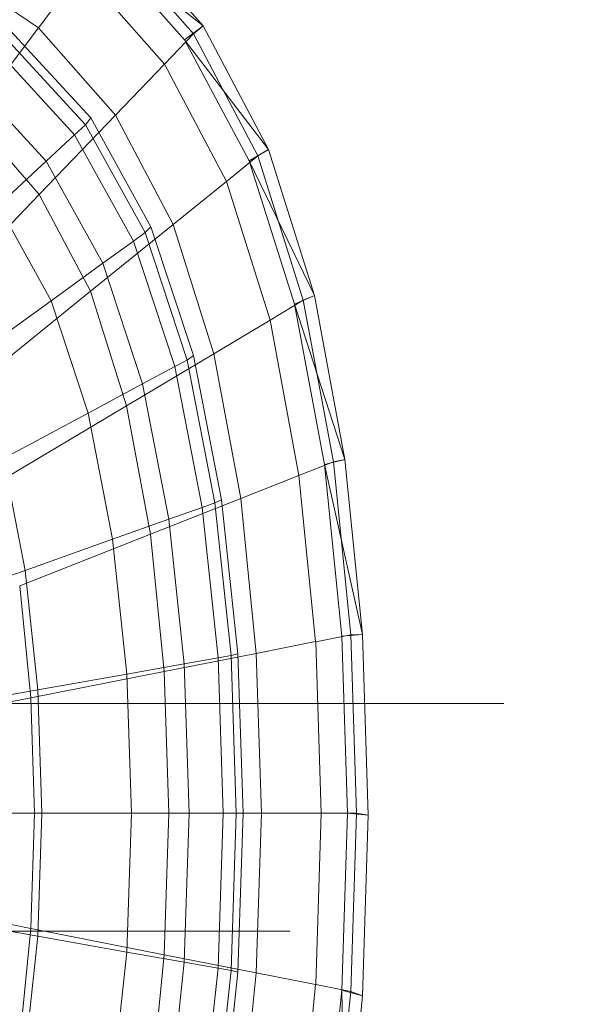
# Model space of a CAD drawing. Header units: metres. Extents: x 391.1 to 430.4, y 12.7 to 29.8.
# Tile 47 of 208: x 401.696 to 401.796, y 26.584 to 26.758. Entities that reach past the tile are written whole.
import ezdxf

# ---------------------------------------------------------------- set-up
doc = ezdxf.new("R2010")
doc.units = ezdxf.units.M
doc.linetypes.add('Hidden 1', pattern=[0.003969, 0.002381, -0.001587])
doc.layers.add('02_MOBILIARIO', color=7, linetype='Continuous', lineweight=18)
doc.layers.add('A-DETL-____-MBND', color=7, linetype='Continuous', lineweight=18)

# ---------------------------------------------------------------- blocks, each defined once
blk = doc.blocks.new('Family - Rentamans PB-155389-02_SAN_P0')
at = {"layer": 'A-DETL-____-MBND', "color": 253, "true_color": 0xaaaaaa}
for p, q in [((0.23596, 0.32112), (0.22069, 0.33849)), ((0.23426, 0.31971), (0.21918, 0.33686)), ((0.2327, 0.31866), (0.21762, 0.33569)), ((0.23596, 0.32112), (0.21762, 0.33569)), ((0.20704, 0.32079), (0.1903, 0.33203)), ((0.20704, 0.32079), (0.21467, 0.33089)), ((0.22917, 0.3144), (0.21467, 0.33089)), ((0.19519, 0.30512), (0.20704, 0.32079)), ((0.20212, 0.32026), (0.21621, 0.30495)), ((0.22054, 0.30543), (0.20704, 0.32079)), ((0.2327, 0.31866), (0.23596, 0.32112)), ((0.23426, 0.31971), (0.23596, 0.32112)), ((0.24746, 0.29938), (0.23596, 0.32112)), ((0.20135, 0.31889), (0.2153, 0.30374)), ((0.22917, 0.3144), (0.23426, 0.31971)), ((0.24405, 0.29737), (0.2327, 0.31866)), ((0.24746, 0.29938), (0.2327, 0.31866)), ((0.24562, 0.29825), (0.23426, 0.31971)), ((0.19963, 0.31689), (0.21338, 0.30196)), ((0.22054, 0.30543), (0.22917, 0.3144)), ((0.24008, 0.29377), (0.22917, 0.3144)), ((0.19518, 0.3117), (0.20839, 0.29735)), ((0.20717, 0.2915), (0.19519, 0.30512)), ((0.20717, 0.2915), (0.22054, 0.30542)), ((0.2153, 0.30374), (0.21621, 0.30495)), ((0.21621, 0.30495), (0.22681, 0.2858)), ((0.23071, 0.2862), (0.22054, 0.30543)), ((0.21338, 0.30196), (0.2153, 0.30374)), ((0.2153, 0.30374), (0.2258, 0.28478)), ((0.20839, 0.29735), (0.21338, 0.30196)), ((0.21338, 0.30196), (0.22372, 0.28328)), ((0.24405, 0.29737), (0.24746, 0.29938)), ((0.24562, 0.29825), (0.24746, 0.29938)), ((0.25554, 0.27371), (0.24746, 0.29938)), ((0.24008, 0.29377), (0.24562, 0.29825)), ((0.25359, 0.2729), (0.24562, 0.29825)), ((0.19996, 0.28953), (0.20839, 0.29735)), ((0.20839, 0.29735), (0.21834, 0.27939)), ((0.25202, 0.27221), (0.24405, 0.29737)), ((0.25554, 0.27371), (0.24405, 0.29737)), ((0.23071, 0.2862), (0.24008, 0.29377)), ((0.24775, 0.26941), (0.24008, 0.29377)), ((0.18781, 0.27134), (0.20717, 0.2915)), ((0.21618, 0.27446), (0.20717, 0.2915)), ((0.19996, 0.28953), (0.20923, 0.2728)), ((0.21618, 0.27446), (0.23071, 0.2862)), ((0.2258, 0.28478), (0.22681, 0.2858)), ((0.22681, 0.2858), (0.23426, 0.26319)), ((0.23785, 0.2635), (0.23071, 0.2862)), ((0.22372, 0.28328), (0.2258, 0.28478)), ((0.2258, 0.28478), (0.23317, 0.26239)), ((0.21834, 0.27939), (0.22372, 0.28328)), ((0.22372, 0.28328), (0.23099, 0.26122)), ((0.20923, 0.2728), (0.21834, 0.27939)), ((0.21834, 0.27939), (0.22533, 0.25818)), ((0.19515, 0.25746), (0.21618, 0.27446)), ((0.22251, 0.25433), (0.21618, 0.27446)), ((0.25202, 0.27221), (0.25554, 0.27371)), ((0.25359, 0.2729), (0.25554, 0.27371)), ((0.26089, 0.24493), (0.25554, 0.27371)), ((0.19509, 0.26258), (0.20923, 0.2728)), ((0.20923, 0.2728), (0.21574, 0.25304)), ((0.24775, 0.26941), (0.25359, 0.2729)), ((0.2573, 0.24402), (0.25202, 0.27221)), ((0.26089, 0.24493), (0.25202, 0.27221)), ((0.25887, 0.24449), (0.25359, 0.2729)), ((0.23785, 0.2635), (0.24775, 0.26941)), ((0.25282, 0.2421), (0.24775, 0.26941)), ((0.22251, 0.25433), (0.23785, 0.2635)), ((0.23317, 0.26239), (0.23426, 0.26319)), ((0.23426, 0.26319), (0.23919, 0.23784)), ((0.24258, 0.23805), (0.23785, 0.2635)), ((0.23099, 0.26122), (0.23317, 0.26239)), ((0.23317, 0.26239), (0.23806, 0.23729)), ((0.22533, 0.25818), (0.23099, 0.26122)), ((0.23099, 0.26122), (0.2358, 0.23649)), ((0.21574, 0.25304), (0.22533, 0.25818)), ((0.22533, 0.25818), (0.22995, 0.23441)), ((0.20031, 0.24107), (0.22251, 0.25433)), ((0.20086, 0.24506), (0.21574, 0.25304)), ((0.21574, 0.25304), (0.22004, 0.23089)), ((0.2267, 0.23178), (0.22251, 0.25433)), ((0.20086, 0.24506), (0.20468, 0.22542)), ((0.25282, 0.2421), (0.25887, 0.24449)), ((0.2573, 0.24402), (0.26089, 0.24493)), ((0.26035, 0.21386), (0.2573, 0.24402)), ((0.26398, 0.21415), (0.2573, 0.24402)), ((0.25887, 0.24449), (0.26089, 0.24493)), ((0.26192, 0.2141), (0.25887, 0.24449)), ((0.26398, 0.21415), (0.26089, 0.24493)), ((0.24258, 0.23805), (0.25282, 0.2421)), ((0.25575, 0.21289), (0.25282, 0.2421)), ((0.2267, 0.23178), (0.24258, 0.23805)), ((0.2358, 0.23649), (0.23806, 0.2373)), ((0.23806, 0.23729), (0.23919, 0.23784)), ((0.23806, 0.23729), (0.24088, 0.21045)), ((0.23919, 0.23784), (0.24205, 0.21072)), ((0.24532, 0.21083), (0.24258, 0.23805)), ((0.22995, 0.23441), (0.2358, 0.23649)), ((0.2358, 0.23649), (0.23859, 0.21004)), ((0.22004, 0.23089), (0.22995, 0.23441)), ((0.22995, 0.23441), (0.23263, 0.20898)), ((0.20373, 0.22269), (0.2267, 0.23177)), ((0.20468, 0.22542), (0.22004, 0.23089)), ((0.22004, 0.23089), (0.22254, 0.20719)), ((0.22913, 0.20764), (0.2267, 0.23178)), ((0.18245, 0.21752), (0.20468, 0.22542)), ((0.20468, 0.22542), (0.20689, 0.20442)), ((0.20373, 0.22269), (0.2057, 0.20303)), ((0.24532, 0.21083), (0.25575, 0.21289)), ((0.25576, 0.21288), (0.26192, 0.2141)), ((0.25672, 0.18276), (0.25576, 0.21288)), ((0.26398, 0.21415), (0.26035, 0.21386)), ((0.26136, 0.18276), (0.26035, 0.21386)), ((0.26192, 0.2141), (0.26398, 0.21415)), ((0.26293, 0.18276), (0.26192, 0.2141)), ((0.265, 0.1824), (0.26398, 0.21415)), ((0.22913, 0.20764), (0.24532, 0.21083)), ((0.23263, 0.20898), (0.23859, 0.21004)), ((0.23859, 0.21004), (0.24088, 0.21045)), ((0.23859, 0.21004), (0.2395, 0.18276)), ((0.24088, 0.21045), (0.24205, 0.21072)), ((0.24088, 0.21045), (0.24181, 0.18276)), ((0.24205, 0.21072), (0.24299, 0.18276)), ((0.24622, 0.18276), (0.24532, 0.21083)), ((0.22254, 0.20719), (0.23263, 0.20898)), ((0.23263, 0.20898), (0.23351, 0.18276)), ((0.2057, 0.20303), (0.22913, 0.20764)), ((0.20689, 0.20442), (0.22254, 0.20719)), ((0.22254, 0.20719), (0.22336, 0.18276)), ((0.22993, 0.18276), (0.22913, 0.20764)), ((0.18425, 0.2004), (0.20689, 0.20442)), ((0.20689, 0.20442), (0.20762, 0.18276)), ((0.2057, 0.20303), (0.17468, 0.19693)), ((0.2057, 0.20303), (0.20635, 0.18276)), ((0.20635, 0.18276), (0.17514, 0.18276)), ((0.20762, 0.18276), (0.18485, 0.18276)), ((0.20635, 0.18276), (0.2057, 0.16248)), ((0.20635, 0.18276), (0.22993, 0.18276)), ((0.20762, 0.18276), (0.20689, 0.1611)), ((0.20762, 0.18276), (0.22336, 0.18276)), ((0.22336, 0.18276), (0.22254, 0.15832)), ((0.22336, 0.18276), (0.23351, 0.18276)), ((0.22913, 0.15787), (0.22993, 0.18276)), ((0.22993, 0.18276), (0.24622, 0.18276)), ((0.23351, 0.18276), (0.23262, 0.15653)), ((0.23351, 0.18276), (0.2395, 0.18276)), ((0.2395, 0.18276), (0.23859, 0.15548)), ((0.2395, 0.18276), (0.24181, 0.18276)), ((0.24181, 0.18276), (0.24088, 0.15507)), ((0.24181, 0.18276), (0.24299, 0.18276)), ((0.24299, 0.18276), (0.24205, 0.15479)), ((0.24532, 0.15469), (0.24622, 0.18276)), ((0.24622, 0.18276), (0.25672, 0.18276)), ((0.25576, 0.15263), (0.25672, 0.18276)), ((0.25672, 0.18276), (0.26293, 0.18276)), ((0.26035, 0.15166), (0.26136, 0.18276)), ((0.265, 0.1824), (0.26136, 0.18276)), ((0.26192, 0.15141), (0.26293, 0.18276)), ((0.26293, 0.18276), (0.265, 0.1824)), ((0.26398, 0.15065), (0.265, 0.1824)), ((0.2057, 0.16248), (0.17468, 0.16859)), ((0.20689, 0.1611), (0.18425, 0.16511)), ((0.2057, 0.16248), (0.20373, 0.14283)), ((0.20689, 0.1611), (0.20468, 0.14009)), ((0.2057, 0.16248), (0.22913, 0.15787)), ((0.22254, 0.15832), (0.20689, 0.1611)), ((0.22254, 0.15832), (0.22004, 0.13463)), ((0.22254, 0.15832), (0.23263, 0.15653)), ((0.2267, 0.13374), (0.22913, 0.15787)), ((0.22913, 0.15787), (0.24532, 0.15469)), ((0.23263, 0.15653), (0.22995, 0.13111)), ((0.23263, 0.15653), (0.23859, 0.15548)), ((0.23859, 0.15548), (0.2358, 0.12902)), ((0.24088, 0.15507), (0.23806, 0.12822)), ((0.23859, 0.15548), (0.24088, 0.15507)), ((0.24205, 0.15479), (0.23919, 0.12768)), ((0.24088, 0.15507), (0.24205, 0.15479)), ((0.24258, 0.12746), (0.24532, 0.15469)), ((0.24532, 0.15469), (0.25575, 0.15263)), ((0.25282, 0.12342), (0.25575, 0.15263)), ((0.25576, 0.15263), (0.26192, 0.15142)), ((0.2573, 0.1215), (0.26035, 0.15166)), ((0.25887, 0.12102), (0.26192, 0.15141)), ((0.26089, 0.11987), (0.26035, 0.15166)), ((0.26035, 0.15166), (0.26398, 0.15065)), ((0.26089, 0.11987), (0.26398, 0.15065)), ((0.26192, 0.15141), (0.26398, 0.15065))]:
    blk.add_line(p, q, dxfattribs=at)
blk = doc.blocks.new('LONDR55-XX_ZZ-ARQ-CAA-M3D-Londres55_ifc-1-02_SAN_P0')
at = {"layer": '02_MOBILIARIO', "color": 253, "lineweight": 18, "true_color": 0xaaaaaa}
blk.add_blockref('Family - Rentamans PB-155389-02_SAN_P0', (401.49193, 26.43532), dxfattribs=at)

msp = doc.modelspace()

# ---------------------------------------------------------------- linework, layer by layer
at = {"layer": 'A-DETL-____-MBND', "color": 9, "linetype": 'Hidden 1', "true_color": 0xc0c0c0}
for p, q in [((401.98079, 26.63735), (401.44317, 26.63735)), ((401.44317, 26.59735), (401.98079, 26.59735))]:
    msp.add_line(p, q, dxfattribs=at)

# ---------------------------------------------------------------- block references
at = {"lineweight": 5}
msp.add_blockref('LONDR55-XX_ZZ-ARQ-CAA-M3D-Londres55_ifc-1-02_SAN_P0', (0, 0), dxfattribs=at)

doc.saveas('drawing.dxf')
